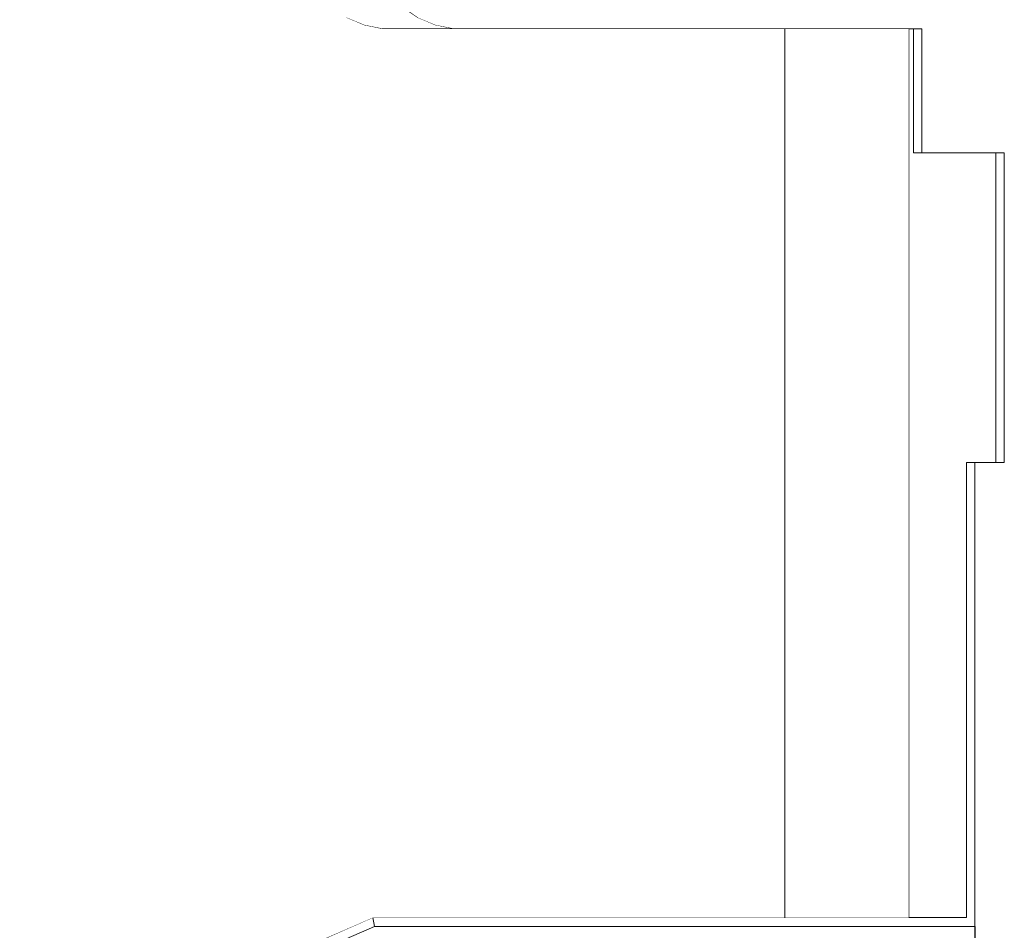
# Model space of a CAD drawing. Header units: millimetres. Extents: x -30280 to 100171, y -17460 to 4378.
# Tile 245 of 256: x 79781 to 80099, y -13311 to -13017. Entities that reach past the tile are written whole.
import ezdxf

# ---------------------------------------------------------------- set-up
doc = ezdxf.new("R2010")
doc.units = ezdxf.units.MM
doc.header["$MEASUREMENT"] = 0
doc.linetypes.add('Wipeout_Contour', pattern=[1000, 0, -1000])
for name, color, linetype in [('Nuevo_08_E_Envans secs', 7, 'Continuous'), ('Nuevo_09_EI_Mobiliari general', 7, 'Continuous'), ('Nuevo_Ventanas Archicad', 7, 'Continuous')]:
    doc.layers.add(name, color=color, linetype=linetype)
for name, color, linetype, lineweight in [('Nuevo_08_E_Envans secs_Pluma_Nº__47', 7, 'Continuous', 20), ('Nuevo_09_EI_Mobiliari general_Pluma_Nº__1', 7, 'Continuous', 5), ('Nuevo_09_EI_Mobiliari general_Pluma_Nº__24', 252, 'Continuous', 5), ('Nuevo_Ventanas Archicad_Pluma_Nº__1', 7, 'Continuous', 5)]:
    doc.layers.add(name, color=color, linetype=linetype, lineweight=lineweight)

# ---------------------------------------------------------------- blocks, each defined once
blk = doc.blocks.new('Elem Sección_206_3', base_point=(91863.52, -13459.98))
at = {"color": 254, "linetype": 'Wipeout_Contour', "lineweight": 0, "ltscale": 649201.630389}
blk.add_wipeout([(80067.67, -13019.98), (80067.67, -13306.98), (80086.28, -13306.98), (80086.28, -13159.98), (80095.74, -13159.98), (80095.74, -13059.98), (80069.18, -13059.98), (80069.18, -13019.98)], dxfattribs=at).dxf.layer = 'Nuevo_08_E_Envans secs'
at = {"layer": 'Nuevo_08_E_Envans secs_Pluma_Nº__47', "color": 7, "linetype": 'Continuous', "lineweight": 20}
blk.add_line((80067.67, -13019.98), (80067.67, -13306.98), dxfattribs=at)
blk = doc.blocks.new('Elem Sección_212_3', base_point=(91863.52, -13459.98))
at = {"color": 254, "linetype": 'Wipeout_Contour', "lineweight": 0, "ltscale": 324501.633732}
blk.add_wipeout([(80069.18, -13059.98), (80071.89, -13059.98), (80071.89, -13019.98), (80069.18, -13019.98)], dxfattribs=at).dxf.layer = 'Nuevo_09_EI_Mobiliari general'
at = {"color": 254, "linetype": 'Wipeout_Contour', "lineweight": 0, "ltscale": 324651.943249}
blk.add_wipeout([(80095.81, -13159.98), (80098.52, -13159.98), (80098.52, -13059.98), (80095.81, -13059.98)], dxfattribs=at).dxf.layer = 'Nuevo_09_EI_Mobiliari general'
at = {"color": 254, "linetype": 'Wipeout_Contour', "lineweight": 0, "ltscale": 324695.09753}
blk.add_wipeout([(80089.01, -13159.98), (80086.3, -13159.98), (80086.3, -13306.98), (80089.01, -13309.82)], dxfattribs=at).dxf.layer = 'Nuevo_09_EI_Mobiliari general'
at = {"color": 254, "linetype": 'Wipeout_Contour', "lineweight": 0, "ltscale": 323887.172186}
blk.add_wipeout([(79841.6, -13330.03), (79843.72, -13332.19), (79895.09, -13309.82), (79894.55, -13306.98)], dxfattribs=at).dxf.layer = 'Nuevo_09_EI_Mobiliari general'
at = {"layer": 'Nuevo_09_EI_Mobiliari general_Pluma_Nº__1', "color": 7, "linetype": 'Continuous', "lineweight": 5}
for p, q in [((80069.18, -13059.98), (80069.18, -13019.98)), ((80069.18, -13059.98), (80071.89, -13059.98)), ((80095.81, -13159.98), (80095.81, -13059.98)), ((80086.3, -13159.98), (80089.01, -13159.98))]:
    blk.add_line(p, q, dxfattribs=at)
at = {"layer": 'Nuevo_09_EI_Mobiliari general_Pluma_Nº__24', "color": 252, "linetype": 'Continuous', "lineweight": 5}
for p, q in [((80071.89, -13019.98), (80071.89, -13059.98)), ((80098.52, -13059.98), (80071.89, -13059.98)), ((80098.52, -13059.98), (80098.52, -13159.98)), ((80098.52, -13159.98), (80089.01, -13159.98))]:
    blk.add_line(p, q, dxfattribs=at)
at = {"layer": 'Nuevo_09_EI_Mobiliari general_Pluma_Nº__24', "color": 252, "linetype": 'Continuous', "lineweight": 5, "flags": 128}
blk.add_lwpolyline([(79829.36, -12527.38), (79861.39, -12643.43), (79891.54, -12884.54), (79889.52, -12985.97), (79890.18, -12990.37), (79892.25, -12996.94), (79895.27, -13003.01), (79899.16, -13008.37), (79903.8, -13012.87), (79909.04, -13016.37), (79914.73, -13018.76), (79920.69, -13019.98), (79923.71, -13019.98), (80071.89, -13019.98)], dxfattribs=at)
at = {"color": 254, "linetype": 'Wipeout_Contour', "lineweight": 0, "ltscale": 324363.073259}
blk.add_wipeout([(79894.55, -13306.98), (79895.09, -13309.82), (80089.01, -13309.82), (80086.3, -13306.98)], dxfattribs=at).dxf.layer = 'Nuevo_09_EI_Mobiliari general'
at = {"layer": 'Nuevo_09_EI_Mobiliari general_Pluma_Nº__1', "color": 7, "linetype": 'Continuous', "lineweight": 5}
for p, q in [((80086.3, -13306.98), (80086.3, -13159.98)), ((79841.6, -13330.03), (79894.55, -13306.98)), ((79894.55, -13306.98), (79895.09, -13309.82)), ((79894.55, -13306.98), (80086.3, -13306.98))]:
    blk.add_line(p, q, dxfattribs=at)
at = {"layer": 'Nuevo_09_EI_Mobiliari general_Pluma_Nº__24', "color": 252, "linetype": 'Continuous', "lineweight": 5}
for p, q in [((80089.01, -13159.98), (80089.01, -13329.98)), ((80089.16, -13309.82), (80089.16, -13330.13))]:
    blk.add_line(p, q, dxfattribs=at)
at = {"layer": 'Nuevo_09_EI_Mobiliari general_Pluma_Nº__24', "color": 252, "linetype": 'Continuous', "lineweight": 5, "flags": 128}
blk.add_lwpolyline([(80089.16, -13309.82), (79895.09, -13309.82), (79843.72, -13332.19)], dxfattribs=at)
blk = doc.blocks.new('Elem Sección_213_3', base_point=(91863.52, -13459.98))
at = {"color": 254, "linetype": 'Wipeout_Contour', "lineweight": 0, "ltscale": 2832184.019373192}
blk.add_wipeout([(79815.41, -12526.51), (79806.82, -12527.38), (79838.69, -12643.43), (79868.7, -12884.54), (79866.68, -12985.97), (79867.34, -12990.37), (79869.4, -12996.94), (79872.41, -13003.01), (79876.28, -13008.37), (79880.89, -13012.87), (79886.11, -13016.37), (79891.77, -13018.76), (79897.7, -13019.98), (79920.69, -13019.98), (79914.73, -13018.76), (79909.04, -13016.37), (79903.8, -13012.87), (79900.82, -13009.98), (79898.45, -13009.98), (79894, -13009.06), (79889.76, -13007.27), (79885.85, -13004.64), (79882.39, -13001.27), (79879.48, -12997.25), (79877.22, -12992.7), (79875.68, -12987.77), (79875.19, -12984.48), (79875.46, -12970.68), (79875.3, -12969.91), (79874.92, -12962.58), (79875.09, -12961.65), (79875.64, -12961.55), (79876.29, -12928.85), (79877.03, -12881.64), (79847.22, -12642.31)], dxfattribs=at).dxf.layer = 'Nuevo_09_EI_Mobiliari general'
at = {"color": 254, "linetype": 'Wipeout_Contour', "lineweight": 0, "ltscale": 324646.455393}
blk.add_wipeout([(80095.81, -13059.98), (80095.74, -13059.98), (80095.74, -13159.98), (80095.81, -13159.98)], dxfattribs=at).dxf.layer = 'Nuevo_09_EI_Mobiliari general'
at = {"color": 254, "linetype": 'Wipeout_Contour', "lineweight": 0, "ltscale": 324689.239844}
blk.add_wipeout([(80086.28, -13159.98), (80086.28, -13306.98), (80086.3, -13306.98), (80086.3, -13159.98)], dxfattribs=at).dxf.layer = 'Nuevo_09_EI_Mobiliari general'
at = {"layer": 'Nuevo_09_EI_Mobiliari general_Pluma_Nº__1', "color": 7, "linetype": 'Continuous', "lineweight": 5}
for p, q in [((79891.77, -13018.76), (79886.11, -13016.37)), ((79897.7, -13019.98), (79891.77, -13018.76)), ((79900.71, -13019.98), (79897.7, -13019.98)), ((79920.69, -13019.98), (79900.71, -13019.98)), ((80095.74, -13159.98), (80095.74, -13059.98)), ((80086.28, -13306.98), (80086.28, -13159.98))]:
    blk.add_line(p, q, dxfattribs=at)
blk = doc.blocks.new('Elem Sección_255_3', base_point=(91863.52, -13459.98))
at = {"color": 254, "linetype": 'Wipeout_Contour', "lineweight": 0, "ltscale": 324491.652488}
blk.add_wipeout([(80027.67, -13019.98), (80027.67, -13306.98), (80067.67, -13306.98), (80067.67, -13019.98)], dxfattribs=at).dxf.layer = 'Nuevo_Ventanas Archicad'
at = {"color": 254, "linetype": 'Wipeout_Contour', "lineweight": 0, "ltscale": 2829971.899476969}
blk.add_wipeout([(78702.17, -13409.98), (79824.72, -13409.98), (79824.72, -13397.98), (79830.79, -13397.98), (79830.25, -13397.88), (79826.88, -13397.19), (79818.07, -13395.5), (79841.6, -13330.03), (79894.55, -13306.98), (80027.67, -13306.98), (80027.67, -13019.98), (79897.7, -13019.98), (79891.77, -13018.76), (79886.11, -13016.37), (79880.89, -13012.87), (79876.28, -13008.37), (79872.41, -13003.01), (79869.4, -12996.94), (79867.34, -12990.37), (79866.68, -12985.97), (79868.7, -12884.54), (79838.69, -12643.43), (79806.82, -12527.38), (79815.41, -12526.51), (79821.62, -12526.51), (79819, -12517.68), (79861.13, -12510.41), (79908.68, -12510.41), (79938.47, -12609.36), (79967.58, -12816.29), (79965.79, -12951.35), (79950.59, -12953.98), (80027.67, -12953.98), (80027.67, -11399.98), (78702.17, -11399.98)], dxfattribs=at).dxf.layer = 'Nuevo_Ventanas Archicad'
at = {"layer": 'Nuevo_Ventanas Archicad_Pluma_Nº__1', "color": 7, "linetype": 'Continuous', "lineweight": 5}
blk.add_line((80027.67, -13019.98), (80027.67, -13306.98), dxfattribs=at)

msp = doc.modelspace()

# ---------------------------------------------------------------- block references
at = {"layer": 'Nuevo_08_E_Envans secs', "lineweight": 0}
msp.add_blockref('Elem Sección_206_3', (91863.52, -13459.98), dxfattribs=at)

# ---------------------------------------------------------------- next in the draw order: block references
at = {"layer": 'Nuevo_09_EI_Mobiliari general', "lineweight": 0}
msp.add_blockref('Elem Sección_212_3', (91863.52, -13459.98), dxfattribs=at)

# ---------------------------------------------------------------- next in the draw order: block references
msp.add_blockref('Elem Sección_213_3', (91863.52, -13459.98), dxfattribs=at)

# ---------------------------------------------------------------- next in the draw order: block references
at = {"layer": 'Nuevo_Ventanas Archicad', "lineweight": 0}
msp.add_blockref('Elem Sección_255_3', (91863.52, -13459.98), dxfattribs=at)

doc.saveas('drawing.dxf')
